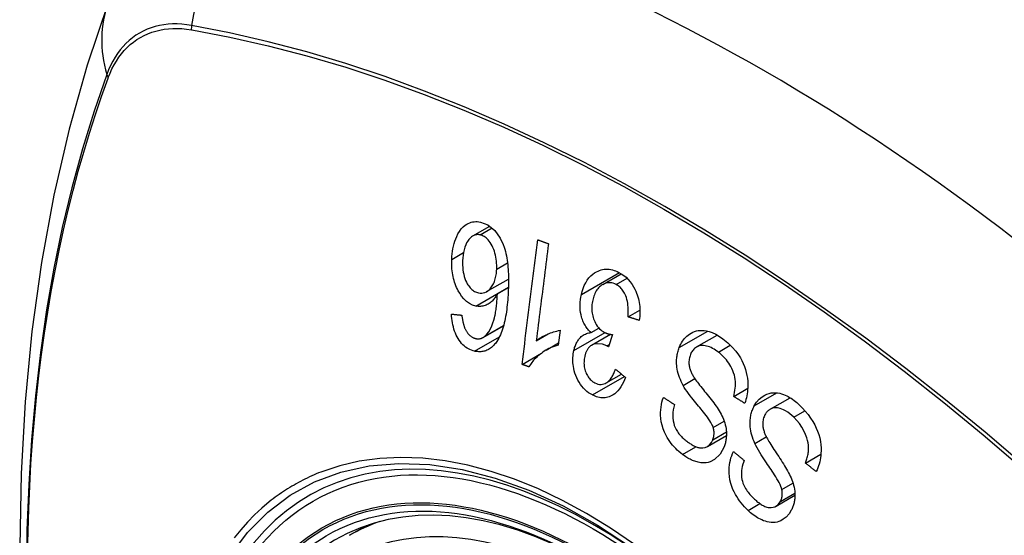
# Model space of a CAD drawing. Header units: inches. Extents: x 25 to 627, y 68 to 290.
# Tile 204 of 250: x 576.093 to 576.695, y 245.972 to 246.287. Entities that reach past the tile are written whole.
import ezdxf

# ---------------------------------------------------------------- set-up
doc = ezdxf.new("R2010")
doc.units = ezdxf.units.IN
doc.header["$MEASUREMENT"] = 0
doc.layers.add('Visible Edges(ANSI)', color=7, linetype='Continuous', lineweight=25)
doc.layers.add('Visible Tangent Edges(ANSI)', color=7, linetype='Continuous', lineweight=25)

msp = doc.modelspace()

# ---------------------------------------------------------------- linework, layer by layer
at = {"layer": 'Visible Edges(ANSI)'}
for p, q in [((576.37009, 246.15465), (576.38045, 246.16064)), ((576.37849, 246.12065), (576.39184, 246.12836)), ((576.4494, 246.125), (576.46076, 246.13156)), ((576.38508, 246.11939), (576.39178, 246.12326)), ((576.46489, 246.10522), (576.47212, 246.10939)), ((576.37631, 246.09261), (576.38883, 246.09983)), ((576.42336, 246.09701), (576.4222, 246.08798)), ((576.44228, 246.09562), (576.44707, 246.09838)), ((576.40878, 246.09058), (576.41615, 246.09484)), ((576.44252, 246.08785), (576.45416, 246.09457)), ((576.45538, 246.09437), (576.45296, 246.08684)), ((576.50673, 246.08686), (576.51933, 246.09413)), ((576.41489, 246.08494), (576.42237, 246.08926)), ((576.40016, 246.0762), (576.41195, 246.083)), ((576.45152, 246.06485), (576.46086, 246.07025)), ((576.52937, 246.05659), (576.53797, 246.06156)), ((576.55161, 246.04877), (576.56385, 246.05583)), ((576.51336, 246.0261), (576.52491, 246.03277)), ((576.57321, 246.0159), (576.58264, 246.02134)), ((576.55522, 245.98958), (576.56676, 245.99624)), ((576.29481, 245.97173), (576.30509, 245.97766))]:
    msp.add_line(p, q, dxfattribs=at)
at = {"layer": 'Visible Edges(ANSI)', "flags": 128}
for points in [[(576.14743, 246.29711), (576.13459, 246.25906), (576.12353, 246.21987), (576.11423, 246.17964), (576.10667, 246.13842), (576.10083, 246.09628), (576.09668, 246.05328), (576.09421, 246.00949), (576.09339, 245.96496), (576.0942, 245.91976), (576.09663, 245.87395), (576.10065, 245.8276), (576.10624, 245.78077), (576.11339, 245.73352), (576.12207, 245.68592), (576.13226, 245.63804), (576.14394, 245.58995)], [(576.35721, 246.14035), (576.35729, 246.14203), (576.35744, 246.14368), (576.35764, 246.1453), (576.35791, 246.1469), (576.35825, 246.14847), (576.35864, 246.14999), (576.3591, 246.15147), (576.35962, 246.1529), (576.36023, 246.15435), (576.36099, 246.15589), (576.36193, 246.15745), (576.36305, 246.15897), (576.36425, 246.16025), (576.36539, 246.16121), (576.36642, 246.16189), (576.36731, 246.16237), (576.36818, 246.16275), (576.36906, 246.16304), (576.36997, 246.16325), (576.37089, 246.16339), (576.37183, 246.16344), (576.37277, 246.16341), (576.37372, 246.16332), (576.37467, 246.16315)], [(576.37467, 246.16315), (576.37927, 246.16139), (576.38345, 246.158), (576.38684, 246.15325), (576.38868, 246.14937), (576.38921, 246.14788), (576.38962, 246.14658), (576.38998, 246.14524), (576.39031, 246.14389), (576.39059, 246.14253), (576.39084, 246.14116), (576.39105, 246.1398), (576.39123, 246.13843), (576.39138, 246.13705), (576.39151, 246.13566), (576.39162, 246.13425), (576.39171, 246.13284), (576.39177, 246.13143), (576.39181, 246.13002), (576.39184, 246.12861), (576.39184, 246.1272), (576.39184, 246.1258), (576.39181, 246.12441), (576.39178, 246.12304), (576.39173, 246.12168)], [(576.37454, 246.15532), (576.37399, 246.15542), (576.37344, 246.15547), (576.37289, 246.15547), (576.37236, 246.15543), (576.37182, 246.15534), (576.37129, 246.15519), (576.37078, 246.155), (576.37028, 246.15476), (576.36979, 246.15447), (576.36932, 246.15414), (576.36887, 246.15377), (576.36843, 246.15336), (576.36802, 246.15293), (576.36762, 246.15246), (576.36723, 246.15195), (576.36678, 246.15129), (576.36626, 246.15039), (576.36572, 246.14925), (576.36518, 246.14784), (576.36473, 246.14627), (576.36438, 246.14463), (576.36413, 246.14294), (576.36396, 246.14121), (576.36386, 246.13946)], [(576.38465, 246.13443), (576.38467, 246.13563), (576.38465, 246.13683), (576.38459, 246.13804), (576.38448, 246.13924), (576.38433, 246.14045), (576.38412, 246.14168), (576.38387, 246.14291), (576.38357, 246.14413), (576.38323, 246.14533), (576.38283, 246.14649), (576.38239, 246.1476), (576.3819, 246.14866), (576.38135, 246.14968), (576.38074, 246.15063), (576.38011, 246.15149), (576.37948, 246.15223), (576.37885, 246.15288), (576.37824, 246.15343), (576.37764, 246.1539), (576.37704, 246.1543), (576.37643, 246.15464), (576.37581, 246.15493), (576.37518, 246.15516), (576.37454, 246.15532)], [(576.40016, 246.0762), (576.40055, 246.07935), (576.40095, 246.08251), (576.40134, 246.08567), (576.40174, 246.08884), (576.40214, 246.09202), (576.40254, 246.0952), (576.40294, 246.09839), (576.40334, 246.10157), (576.40374, 246.10476), (576.40414, 246.10795), (576.40454, 246.11114), (576.40494, 246.11433), (576.40534, 246.11752), (576.40574, 246.12071), (576.40614, 246.1239), (576.40654, 246.12708), (576.40694, 246.13026), (576.40733, 246.13343), (576.40773, 246.1366), (576.40813, 246.13976), (576.40853, 246.14292), (576.40892, 246.14607), (576.40932, 246.14921), (576.40971, 246.15234)], [(576.40971, 246.15234), (576.40998, 246.15224), (576.41026, 246.15213), (576.41053, 246.15203), (576.4108, 246.15193), (576.41108, 246.15183), (576.41135, 246.15173), (576.41163, 246.15163), (576.4119, 246.15153), (576.41217, 246.15143), (576.41245, 246.15133), (576.41272, 246.15123), (576.413, 246.15113), (576.41327, 246.15103), (576.41354, 246.15093), (576.41382, 246.15083), (576.41409, 246.15073), (576.41437, 246.15063), (576.41464, 246.15053), (576.41491, 246.15043), (576.41519, 246.15033), (576.41546, 246.15023), (576.41574, 246.15013), (576.41601, 246.15003), (576.41629, 246.14993)], [(576.41629, 246.14993), (576.41597, 246.14748), (576.41566, 246.14502), (576.41535, 246.14256), (576.41504, 246.14009), (576.41473, 246.13762), (576.41442, 246.13515), (576.4141, 246.13268), (576.41379, 246.1302), (576.41348, 246.12772), (576.41316, 246.12525), (576.41285, 246.12277), (576.41254, 246.12029), (576.41222, 246.1178), (576.41191, 246.11532), (576.4116, 246.11284), (576.41128, 246.11036), (576.41097, 246.10788), (576.41066, 246.10541), (576.41034, 246.10293), (576.41003, 246.10046), (576.40972, 246.09798), (576.40941, 246.09551), (576.40909, 246.09305), (576.40878, 246.09058)], [(576.37183, 246.11184), (576.36993, 246.11242), (576.36808, 246.11334), (576.36631, 246.11459), (576.36466, 246.11617), (576.3632, 246.11794), (576.36205, 246.11964), (576.36121, 246.1211), (576.36065, 246.12219), (576.36017, 246.12321), (576.35973, 246.12426), (576.35932, 246.12533), (576.35895, 246.12643), (576.35861, 246.12754), (576.35831, 246.12868), (576.35805, 246.12983), (576.35782, 246.13099), (576.35763, 246.13216), (576.35748, 246.13333), (576.35735, 246.1345), (576.35727, 246.13567), (576.35721, 246.13685), (576.35718, 246.13802), (576.35718, 246.13919), (576.35721, 246.14035)], [(576.36386, 246.13946), (576.36383, 246.13811), (576.36385, 246.13674), (576.36392, 246.13537), (576.36405, 246.134), (576.36424, 246.13264), (576.36449, 246.1313), (576.36482, 246.12998), (576.36522, 246.12869), (576.36569, 246.12747), (576.36617, 246.12641), (576.36666, 246.1255), (576.36711, 246.12474), (576.36755, 246.1241), (576.368, 246.1235), (576.36847, 246.12294), (576.36897, 246.12242), (576.36948, 246.12194), (576.37002, 246.12151), (576.37057, 246.12113), (576.37113, 246.1208), (576.3717, 246.12051), (576.37228, 246.12027), (576.37287, 246.12008), (576.37346, 246.11993)], [(576.37346, 246.11993), (576.37448, 246.11977), (576.3755, 246.11975), (576.37649, 246.11988), (576.37745, 246.12016), (576.37839, 246.12059), (576.37925, 246.12115), (576.37999, 246.12177), (576.38062, 246.1224), (576.38114, 246.123), (576.38157, 246.12357), (576.38198, 246.12418), (576.38236, 246.12482), (576.38271, 246.12549), (576.38303, 246.1262), (576.38332, 246.12694), (576.38358, 246.12771), (576.38381, 246.1285), (576.38401, 246.1293), (576.38418, 246.13013), (576.38432, 246.13097), (576.38444, 246.13182), (576.38453, 246.13268), (576.3846, 246.13355), (576.38465, 246.13443)], [(576.43634, 246.11884), (576.43683, 246.12078), (576.43743, 246.12265), (576.43815, 246.12443), (576.43899, 246.12609), (576.43994, 246.12762), (576.44101, 246.12901), (576.44217, 246.13025), (576.44334, 246.13128), (576.44448, 246.13211), (576.44556, 246.13276), (576.44654, 246.13325), (576.44746, 246.13364), (576.4484, 246.13394), (576.44935, 246.13417), (576.45032, 246.13433), (576.45131, 246.13441), (576.4523, 246.1344), (576.4533, 246.13433), (576.4543, 246.13418), (576.45529, 246.13395), (576.45629, 246.13366), (576.45728, 246.13331), (576.45827, 246.13289), (576.45924, 246.13242)], [(576.45924, 246.13242), (576.46075, 246.13156), (576.46222, 246.13056), (576.46364, 246.12941), (576.46498, 246.1281), (576.46624, 246.12663), (576.46735, 246.1251), (576.46826, 246.1236), (576.469, 246.12219), (576.46958, 246.12092), (576.47005, 246.11979), (576.47046, 246.11865), (576.47083, 246.11749), (576.47115, 246.11632), (576.47143, 246.11513), (576.47166, 246.11392), (576.47185, 246.11269), (576.47199, 246.11147), (576.47208, 246.11025), (576.47213, 246.10904), (576.47213, 246.10783), (576.4721, 246.10662), (576.47202, 246.10543), (576.4719, 246.10423), (576.47175, 246.10305)], [(576.45757, 246.12501), (576.4567, 246.12541), (576.45582, 246.12573), (576.45493, 246.12596), (576.45404, 246.12609), (576.45317, 246.12611), (576.4523, 246.12604), (576.45144, 246.12586), (576.45062, 246.12559), (576.44986, 246.12525), (576.44916, 246.12486), (576.44853, 246.12444), (576.44795, 246.12399), (576.44738, 246.12349), (576.44685, 246.12294), (576.44635, 246.12236), (576.44587, 246.12172), (576.44543, 246.12104), (576.44501, 246.12032), (576.44464, 246.11956), (576.4443, 246.11878), (576.44399, 246.11797), (576.44372, 246.11713), (576.44348, 246.11627), (576.44327, 246.11538)], [(576.39173, 246.12168), (576.39166, 246.12017), (576.39158, 246.11865), (576.39148, 246.11714), (576.39137, 246.11564), (576.39124, 246.11415), (576.39109, 246.11267), (576.39093, 246.1112), (576.39075, 246.10975), (576.39055, 246.10832), (576.39034, 246.1069), (576.3901, 246.10551), (576.38984, 246.10415), (576.38956, 246.10281), (576.38926, 246.1015), (576.38893, 246.10022), (576.38858, 246.09897), (576.38821, 246.09776), (576.38781, 246.09659), (576.38738, 246.09543), (576.38691, 246.09431), (576.38641, 246.09322), (576.38588, 246.09218), (576.38531, 246.09117), (576.3847, 246.09021)], [(576.46489, 246.10522), (576.46496, 246.10639), (576.465, 246.10757), (576.46501, 246.10877), (576.46499, 246.10997), (576.46493, 246.11116), (576.46483, 246.11234), (576.46468, 246.11353), (576.46448, 246.1147), (576.46422, 246.11587), (576.4639, 246.117), (576.46353, 246.11803), (576.46315, 246.11894), (576.46275, 246.11972), (576.46237, 246.1204), (576.46198, 246.12102), (576.46157, 246.1216), (576.46113, 246.12214), (576.46068, 246.12266), (576.4602, 246.12314), (576.45971, 246.12358), (576.45919, 246.12399), (576.45866, 246.12437), (576.45812, 246.1247), (576.45757, 246.12501)], [(576.38508, 246.11939), (576.38475, 246.11879), (576.3844, 246.11821), (576.38404, 246.11764), (576.38367, 246.1171), (576.38329, 246.11657), (576.38289, 246.11607), (576.38248, 246.11558), (576.38205, 246.11512), (576.3816, 246.11467), (576.38112, 246.11425), (576.38061, 246.11384), (576.38007, 246.11345), (576.37949, 246.11309), (576.37888, 246.11276), (576.37823, 246.11246), (576.37755, 246.11219), (576.37686, 246.11197), (576.37616, 246.1118), (576.37545, 246.11168), (576.37474, 246.11161), (576.37401, 246.11159), (576.37328, 246.11162), (576.37256, 246.11171), (576.37183, 246.11184)], [(576.37731, 246.09331), (576.37863, 246.09458), (576.37979, 246.0961), (576.38082, 246.09782), (576.3817, 246.09969), (576.3824, 246.10153), (576.38293, 246.10318), (576.38329, 246.10456), (576.38352, 246.10556), (576.38368, 246.10636), (576.38384, 246.10719), (576.38398, 246.10803), (576.38412, 246.10888), (576.38424, 246.10974), (576.38436, 246.11061), (576.38446, 246.11149), (576.38456, 246.11238), (576.38465, 246.11326), (576.38473, 246.11415), (576.38481, 246.11504), (576.38487, 246.11592), (576.38493, 246.1168), (576.38499, 246.11767), (576.38503, 246.11853), (576.38508, 246.11939)], [(576.44228, 246.09562), (576.44177, 246.09609), (576.44127, 246.09659), (576.44079, 246.09711), (576.44032, 246.09766), (576.43987, 246.09822), (576.43944, 246.09881), (576.43902, 246.09943), (576.43862, 246.10007), (576.43825, 246.10074), (576.43789, 246.10142), (576.43756, 246.10212), (576.43726, 246.10284), (576.43698, 246.10358), (576.43671, 246.10437), (576.43642, 246.10534), (576.43614, 246.10649), (576.43589, 246.10782), (576.4357, 246.10931), (576.43559, 246.11094), (576.43557, 246.11256), (576.43565, 246.11416), (576.43581, 246.11575), (576.43604, 246.11731), (576.43634, 246.11884)], [(576.44327, 246.11538), (576.4431, 246.11455), (576.44296, 246.1137), (576.44285, 246.11284), (576.44278, 246.11197), (576.44274, 246.1111), (576.44273, 246.11021), (576.44277, 246.10932), (576.44284, 246.10843), (576.44296, 246.10754), (576.44311, 246.10666), (576.4433, 246.1058), (576.44353, 246.10494), (576.4438, 246.10409), (576.44412, 246.10323), (576.4445, 246.10233), (576.44495, 246.10141), (576.44549, 246.10048), (576.44609, 246.09959), (576.44674, 246.09876), (576.44744, 246.09801), (576.44817, 246.09733), (576.44895, 246.09672), (576.44974, 246.09619), (576.45056, 246.09573)], [(576.37114, 246.08429), (576.3702, 246.08453), (576.36927, 246.08484), (576.36835, 246.08521), (576.36744, 246.08566), (576.36654, 246.08618), (576.36567, 246.08679), (576.36482, 246.08747), (576.364, 246.08822), (576.36323, 246.08905), (576.36249, 246.08994), (576.36179, 246.0909), (576.36112, 246.09193), (576.36051, 246.09302), (576.35994, 246.09414), (576.35943, 246.09531), (576.35896, 246.09653), (576.35855, 246.09778), (576.35819, 246.09905), (576.35788, 246.10034), (576.35762, 246.10165), (576.35741, 246.10297), (576.35724, 246.10429), (576.35711, 246.10562), (576.35702, 246.10695)], [(576.35702, 246.10695), (576.35728, 246.10692), (576.35755, 246.10689), (576.35781, 246.10686), (576.35808, 246.10683), (576.35834, 246.1068), (576.35861, 246.10677), (576.35887, 246.10674), (576.35914, 246.10671), (576.3594, 246.10669), (576.35967, 246.10666), (576.35993, 246.10663), (576.3602, 246.1066), (576.36046, 246.10657), (576.36073, 246.10654), (576.36099, 246.10651), (576.36126, 246.10648), (576.36152, 246.10645), (576.36179, 246.10643), (576.36205, 246.1064), (576.36232, 246.10637), (576.36258, 246.10634), (576.36285, 246.10631), (576.36312, 246.10628), (576.36338, 246.10625)], [(576.36338, 246.10625), (576.36343, 246.10588), (576.36347, 246.10551), (576.36352, 246.10513), (576.36358, 246.10475), (576.36363, 246.10437), (576.36369, 246.10399), (576.36376, 246.10361), (576.36382, 246.10323), (576.36389, 246.10285), (576.36397, 246.10247), (576.36405, 246.10209), (576.36413, 246.10172), (576.36421, 246.10135), (576.3643, 246.10098), (576.3644, 246.10062), (576.3645, 246.10026), (576.3646, 246.0999), (576.36471, 246.09955), (576.36483, 246.0992), (576.36495, 246.09885), (576.36508, 246.0985), (576.36522, 246.09816), (576.36537, 246.09783), (576.36552, 246.09751)], [(576.47175, 246.10305), (576.47147, 246.10314), (576.47118, 246.10323), (576.47089, 246.10332), (576.47061, 246.10341), (576.47032, 246.1035), (576.47004, 246.10359), (576.46975, 246.10368), (576.46946, 246.10377), (576.46918, 246.10386), (576.46889, 246.10395), (576.46861, 246.10404), (576.46832, 246.10413), (576.46804, 246.10422), (576.46775, 246.10432), (576.46746, 246.10441), (576.46718, 246.1045), (576.46689, 246.10459), (576.46661, 246.10468), (576.46632, 246.10477), (576.46604, 246.10486), (576.46575, 246.10495), (576.46547, 246.10504), (576.46518, 246.10513), (576.46489, 246.10522)], [(576.36552, 246.09751), (576.36572, 246.09715), (576.36592, 246.09679), (576.36613, 246.09645), (576.36635, 246.09611), (576.36657, 246.09578), (576.36681, 246.09546), (576.36704, 246.09516), (576.36729, 246.09486), (576.36754, 246.09458), (576.36779, 246.09431), (576.36805, 246.09406), (576.36831, 246.09381), (576.36858, 246.09358), (576.36886, 246.09337), (576.36914, 246.09317), (576.36942, 246.09298), (576.36971, 246.0928), (576.37001, 246.09264), (576.37031, 246.0925), (576.37061, 246.09236), (576.37091, 246.09225), (576.37121, 246.09214), (576.37152, 246.09206), (576.37182, 246.09198)], [(576.40878, 246.09058), (576.40919, 246.09091), (576.4096, 246.09123), (576.41002, 246.09154), (576.41045, 246.09184), (576.41088, 246.09213), (576.41132, 246.09241), (576.41176, 246.09268), (576.41221, 246.09294), (576.41266, 246.09319), (576.41311, 246.09343), (576.41357, 246.09366), (576.41402, 246.09389), (576.41447, 246.0941), (576.41493, 246.09431), (576.41545, 246.09454), (576.41607, 246.09481), (576.41678, 246.0951), (576.41758, 246.09541), (576.41844, 246.09572), (576.41936, 246.09603), (576.42032, 246.09632), (576.42132, 246.09659), (576.42233, 246.09682), (576.42336, 246.09701)], [(576.49615, 246.08644), (576.49658, 246.08748), (576.49706, 246.08848), (576.49758, 246.08944), (576.49815, 246.09035), (576.49875, 246.09121), (576.4994, 246.09202), (576.50009, 246.09277), (576.50081, 246.09347), (576.50158, 246.09412), (576.50242, 246.09475), (576.50335, 246.09533), (576.50435, 246.09586), (576.50544, 246.0963), (576.5066, 246.09664), (576.50777, 246.09686), (576.50896, 246.09698), (576.51017, 246.09699), (576.51138, 246.09689), (576.51271, 246.09669), (576.51437, 246.09629), (576.51632, 246.09561), (576.5185, 246.09459), (576.52065, 246.09332), (576.52274, 246.09183)], [(576.3847, 246.09021), (576.38427, 246.0896), (576.38383, 246.08902), (576.38337, 246.08846), (576.3829, 246.08793), (576.38241, 246.08743), (576.38191, 246.08695), (576.38139, 246.0865), (576.38085, 246.08609), (576.38031, 246.08572), (576.37975, 246.08538), (576.37919, 246.08507), (576.37861, 246.0848), (576.37801, 246.08457), (576.37741, 246.08437), (576.3768, 246.08421), (576.37618, 246.08409), (576.37556, 246.084), (576.37494, 246.08394), (576.37431, 246.08392), (576.37368, 246.08393), (576.37305, 246.08398), (576.37241, 246.08405), (576.37177, 246.08415), (576.37114, 246.08429)], [(576.37182, 246.09198), (576.37206, 246.09193), (576.37231, 246.09189), (576.37255, 246.09185), (576.37279, 246.09183), (576.37304, 246.09181), (576.37328, 246.09181), (576.37352, 246.09181), (576.37376, 246.09182), (576.374, 246.09184), (576.37424, 246.09187), (576.37448, 246.09191), (576.37471, 246.09196), (576.37494, 246.09202), (576.37517, 246.0921), (576.3754, 246.09218), (576.37562, 246.09227), (576.37585, 246.09236), (576.37606, 246.09247), (576.37628, 246.09259), (576.37649, 246.09272), (576.3767, 246.09285), (576.37691, 246.093), (576.37711, 246.09315), (576.37731, 246.09331)], [(576.43174, 246.0846), (576.43189, 246.08527), (576.43207, 246.08592), (576.43226, 246.08656), (576.43248, 246.08719), (576.43271, 246.08781), (576.43296, 246.08841), (576.43323, 246.08899), (576.43352, 246.08955), (576.43383, 246.09009), (576.43416, 246.09062), (576.43451, 246.09113), (576.43491, 246.09164), (576.43534, 246.09216), (576.43581, 246.09266), (576.43633, 246.09314), (576.4369, 246.0936), (576.43751, 246.09403), (576.43815, 246.09441), (576.4388, 246.09473), (576.43947, 246.095), (576.44016, 246.09522), (576.44085, 246.0954), (576.44156, 246.09553), (576.44228, 246.09562)], [(576.45056, 246.09573), (576.45075, 246.09563), (576.45094, 246.09554), (576.45114, 246.09546), (576.45133, 246.09538), (576.45152, 246.0953), (576.45172, 246.09522), (576.45192, 246.09515), (576.45212, 246.09509), (576.45232, 246.09502), (576.45252, 246.09496), (576.45273, 246.0949), (576.45293, 246.09485), (576.45314, 246.09479), (576.45334, 246.09474), (576.45355, 246.09469), (576.45376, 246.09465), (576.45396, 246.09461), (576.45417, 246.09457), (576.45438, 246.09453), (576.45458, 246.09449), (576.45478, 246.09446), (576.45498, 246.09442), (576.45518, 246.09439), (576.45538, 246.09437)], [(576.52274, 246.09183), (576.52571, 246.08937), (576.52847, 246.0867), (576.53065, 246.08421), (576.53229, 246.08201), (576.53346, 246.08017), (576.53439, 246.07851), (576.53522, 246.07678), (576.53594, 246.075), (576.53657, 246.07316), (576.53709, 246.07127), (576.53747, 246.06943), (576.53774, 246.06768), (576.53791, 246.06603), (576.53799, 246.06451), (576.53801, 246.06313), (576.53798, 246.06186), (576.5379, 246.06062), (576.53778, 246.05939), (576.53761, 246.05818), (576.5374, 246.057), (576.53715, 246.05582), (576.53686, 246.05467), (576.53652, 246.05354), (576.53615, 246.05242)], [(576.4222, 246.08798), (576.42095, 246.08761), (576.41975, 246.0872), (576.41861, 246.08676), (576.41753, 246.0863), (576.4165, 246.08581), (576.41553, 246.08531), (576.4146, 246.08478), (576.41373, 246.08424), (576.4129, 246.0837), (576.41213, 246.08314), (576.41139, 246.08259), (576.4107, 246.08203), (576.41005, 246.08148), (576.40944, 246.08094), (576.40887, 246.0804), (576.40831, 246.07986), (576.40776, 246.07928), (576.40722, 246.07869), (576.4067, 246.07807), (576.40619, 246.07743), (576.40569, 246.07676), (576.40522, 246.07607), (576.40478, 246.07536), (576.40435, 246.07462)], [(576.44308, 246.05749), (576.44193, 246.05814), (576.44081, 246.05888), (576.43972, 246.05972), (576.43867, 246.06066), (576.43767, 246.06168), (576.43671, 246.0628), (576.43582, 246.06399), (576.43499, 246.06525), (576.43423, 246.06657), (576.43354, 246.06795), (576.43293, 246.06939), (576.43242, 246.07085), (576.43202, 246.07227), (576.43171, 246.07364), (576.43149, 246.07493), (576.43133, 246.07613), (576.43123, 246.07724), (576.43118, 246.07833), (576.43116, 246.0794), (576.43119, 246.08046), (576.43127, 246.08151), (576.43138, 246.08255), (576.43154, 246.08358), (576.43174, 246.0846)], [(576.45193, 246.0875), (576.44922, 246.08854), (576.44651, 246.08885), (576.44399, 246.08845), (576.44247, 246.08781), (576.44199, 246.0875), (576.44171, 246.08728), (576.44143, 246.08705), (576.44117, 246.08679), (576.44092, 246.08652), (576.44067, 246.08624), (576.44044, 246.08593), (576.44022, 246.08561), (576.44001, 246.08528), (576.43981, 246.08493), (576.43962, 246.08456), (576.43944, 246.08419), (576.43927, 246.08381), (576.43912, 246.08342), (576.43897, 246.08302), (576.43883, 246.08261), (576.43871, 246.08219), (576.43859, 246.08177), (576.43848, 246.08134), (576.43838, 246.08091)], [(576.45296, 246.08684), (576.45292, 246.08687), (576.45288, 246.0869), (576.45284, 246.08693), (576.45279, 246.08696), (576.45275, 246.08699), (576.45271, 246.08702), (576.45266, 246.08705), (576.45262, 246.08708), (576.45257, 246.08711), (576.45253, 246.08714), (576.45249, 246.08717), (576.45244, 246.08719), (576.4524, 246.08722), (576.45236, 246.08725), (576.45231, 246.08728), (576.45227, 246.0873), (576.45223, 246.08733), (576.45219, 246.08735), (576.45214, 246.08738), (576.4521, 246.08741), (576.45206, 246.08743), (576.45201, 246.08745), (576.45197, 246.08748), (576.45193, 246.0875)], [(576.49853, 246.06334), (576.49791, 246.0645), (576.49734, 246.06567), (576.4968, 246.06688), (576.4963, 246.06811), (576.49586, 246.06937), (576.49547, 246.07065), (576.49514, 246.07196), (576.49488, 246.07323), (576.4947, 246.07443), (576.49458, 246.07554), (576.49452, 246.07657), (576.4945, 246.07752), (576.49452, 246.07839), (576.49455, 246.07918), (576.49462, 246.07995), (576.4947, 246.08072), (576.49481, 246.08147), (576.49494, 246.08221), (576.49509, 246.08294), (576.49526, 246.08366), (576.49546, 246.08437), (576.49567, 246.08507), (576.4959, 246.08576), (576.49615, 246.08644)], [(576.52001, 246.08368), (576.51916, 246.08432), (576.51829, 246.08491), (576.5174, 246.08547), (576.51651, 246.08597), (576.5156, 246.08642), (576.51468, 246.08682), (576.51375, 246.08715), (576.51282, 246.08741), (576.51189, 246.08761), (576.51096, 246.08772), (576.51004, 246.08775), (576.50913, 246.08768), (576.50824, 246.08749), (576.50739, 246.08719), (576.50663, 246.08681), (576.50598, 246.08637), (576.50542, 246.08591), (576.50495, 246.08545), (576.50454, 246.08498), (576.50416, 246.08448), (576.5038, 246.08395), (576.50348, 246.08338), (576.50319, 246.08278), (576.50293, 246.08214)], [(576.43838, 246.08091), (576.43823, 246.08015), (576.43811, 246.07938), (576.43803, 246.0786), (576.43798, 246.0778), (576.43796, 246.077), (576.43799, 246.0762), (576.43805, 246.0754), (576.43816, 246.0746), (576.43831, 246.07381), (576.4385, 246.07302), (576.43873, 246.07223), (576.439, 246.07146), (576.43931, 246.07071), (576.43965, 246.06999), (576.44002, 246.0693), (576.44043, 246.06865), (576.44086, 246.06804), (576.44133, 246.06747), (576.44183, 246.06694), (576.44234, 246.06645), (576.44288, 246.06601), (576.44343, 246.06561), (576.444, 246.06525), (576.44458, 246.06493)], [(576.50293, 246.08214), (576.5027, 246.0815), (576.5025, 246.08085), (576.50234, 246.08017), (576.50221, 246.07947), (576.50212, 246.07876), (576.50206, 246.07804), (576.50205, 246.07731), (576.50208, 246.07661), (576.50213, 246.07595), (576.50222, 246.07532), (576.50233, 246.07472), (576.50247, 246.07414), (576.50262, 246.0736), (576.50279, 246.07306), (576.50298, 246.07252), (576.50319, 246.07199), (576.50342, 246.07147), (576.50365, 246.07095), (576.50391, 246.07044), (576.50417, 246.06994), (576.50444, 246.06945), (576.50472, 246.06897), (576.505, 246.0685), (576.50529, 246.06804)], [(576.52937, 246.05659), (576.52968, 246.05782), (576.52995, 246.05908), (576.53017, 246.06036), (576.53034, 246.06167), (576.53044, 246.06298), (576.53048, 246.06431), (576.53044, 246.06564), (576.53031, 246.06697), (576.53009, 246.06829), (576.52977, 246.06965), (576.52934, 246.07102), (576.52882, 246.07235), (576.52825, 246.07361), (576.52763, 246.07481), (576.52698, 246.07593), (576.52632, 246.07697), (576.52563, 246.07795), (576.52491, 246.0789), (576.52416, 246.0798), (576.52337, 246.08066), (576.52257, 246.08147), (576.52174, 246.08225), (576.52088, 246.08299), (576.52001, 246.08368)], [(576.40435, 246.07462), (576.40418, 246.07468), (576.404, 246.07475), (576.40383, 246.07481), (576.40365, 246.07488), (576.40348, 246.07494), (576.4033, 246.07501), (576.40313, 246.07508), (576.40295, 246.07514), (576.40278, 246.07521), (576.4026, 246.07527), (576.40243, 246.07534), (576.40225, 246.07541), (576.40208, 246.07547), (576.40191, 246.07554), (576.40173, 246.0756), (576.40156, 246.07567), (576.40138, 246.07573), (576.40121, 246.0758), (576.40103, 246.07587), (576.40086, 246.07593), (576.40068, 246.076), (576.40051, 246.07606), (576.40033, 246.07613), (576.40016, 246.0762)], [(576.44458, 246.06493), (576.44552, 246.0645), (576.44647, 246.06418), (576.44743, 246.06399), (576.44838, 246.06394), (576.44932, 246.06404), (576.45018, 246.06425), (576.45092, 246.06454), (576.45152, 246.06485), (576.45201, 246.06516), (576.45248, 246.06551), (576.45292, 246.0659), (576.45335, 246.06632), (576.45376, 246.06677), (576.45414, 246.06725), (576.45452, 246.06776), (576.45487, 246.0683), (576.45521, 246.06886), (576.45553, 246.06944), (576.45583, 246.07004), (576.45612, 246.07065), (576.4564, 246.07128), (576.45666, 246.07191), (576.45691, 246.07256), (576.45714, 246.07321)], [(576.45714, 246.07321), (576.4574, 246.073), (576.45766, 246.07279), (576.45792, 246.07259), (576.45818, 246.07238), (576.45844, 246.07217), (576.4587, 246.07196), (576.45896, 246.07176), (576.45922, 246.07155), (576.45948, 246.07134), (576.45974, 246.07114), (576.46, 246.07093), (576.46026, 246.07072), (576.46052, 246.07052), (576.46078, 246.07031), (576.46104, 246.0701), (576.4613, 246.06989), (576.46156, 246.06969), (576.46182, 246.06948), (576.46209, 246.06927), (576.46235, 246.06907), (576.46261, 246.06886), (576.46287, 246.06865), (576.46313, 246.06845), (576.46339, 246.06824)], [(576.46339, 246.06824), (576.46277, 246.06672), (576.4621, 246.06526), (576.46136, 246.06385), (576.46055, 246.06252), (576.45967, 246.06127), (576.45872, 246.06012), (576.45774, 246.05912), (576.45678, 246.05829), (576.45585, 246.05763), (576.45497, 246.05711), (576.45415, 246.0567), (576.45334, 246.05637), (576.45252, 246.05611), (576.45169, 246.05592), (576.45084, 246.05579), (576.44997, 246.05573), (576.44911, 246.05573), (576.44824, 246.05581), (576.44737, 246.05594), (576.4465, 246.05614), (576.44564, 246.0564), (576.44478, 246.05671), (576.44393, 246.05708), (576.44308, 246.05749)], [(576.50529, 246.06804), (576.50569, 246.06744), (576.50615, 246.06676), (576.50668, 246.06603), (576.50727, 246.06525), (576.50791, 246.06441), (576.50859, 246.06353), (576.50931, 246.06262), (576.51007, 246.06167), (576.51084, 246.0607), (576.51164, 246.05971), (576.51245, 246.05871), (576.51326, 246.05769), (576.51407, 246.05667), (576.51488, 246.05566), (576.51566, 246.05465), (576.51643, 246.05366), (576.51717, 246.05269), (576.51788, 246.05173), (576.51859, 246.05075), (576.51928, 246.04976), (576.51995, 246.04876), (576.52058, 246.04777), (576.52115, 246.0468), (576.52166, 246.04587)], [(576.51688, 246.03765), (576.51655, 246.03855), (576.51609, 246.03954), (576.51551, 246.04059), (576.51483, 246.04169), (576.51408, 246.04282), (576.5133, 246.04394), (576.5125, 246.04502), (576.51171, 246.04605), (576.51095, 246.04703), (576.51019, 246.04798), (576.50944, 246.0489), (576.50868, 246.04981), (576.50792, 246.05073), (576.50714, 246.05167), (576.50634, 246.05264), (576.50551, 246.05365), (576.50466, 246.05471), (576.50376, 246.05585), (576.50283, 246.05706), (576.50187, 246.05833), (576.50093, 246.05963), (576.50004, 246.06092), (576.49923, 246.06216), (576.49853, 246.06334)], [(576.49807, 246.02115), (576.49701, 246.02199), (576.49596, 246.02286), (576.49495, 246.02378), (576.49395, 246.02474), (576.49299, 246.02575), (576.49206, 246.02681), (576.49116, 246.02792), (576.4903, 246.02907), (576.48948, 246.03028), (576.48869, 246.03157), (576.48786, 246.03309), (576.48704, 246.03483), (576.48628, 246.03681), (576.48563, 246.03899), (576.48517, 246.04114), (576.4849, 246.04318), (576.48477, 246.04507), (576.48476, 246.0468), (576.48483, 246.04843), (576.48499, 246.05002), (576.48523, 246.05158), (576.48555, 246.0531), (576.48595, 246.05459), (576.48642, 246.05604)], [(576.48642, 246.05604), (576.4867, 246.05586), (576.48698, 246.05568), (576.48726, 246.0555), (576.48754, 246.05532), (576.48782, 246.05514), (576.4881, 246.05495), (576.48838, 246.05477), (576.48865, 246.05459), (576.48893, 246.05441), (576.48921, 246.05423), (576.48949, 246.05404), (576.48977, 246.05386), (576.49005, 246.05368), (576.49033, 246.0535), (576.49061, 246.05332), (576.49089, 246.05314), (576.49117, 246.05295), (576.49145, 246.05277), (576.49173, 246.05259), (576.49201, 246.05241), (576.49229, 246.05223), (576.49257, 246.05205), (576.49285, 246.05187), (576.49313, 246.05169)], [(576.53615, 246.05242), (576.53587, 246.05259), (576.53559, 246.05277), (576.53531, 246.05294), (576.53502, 246.05311), (576.53474, 246.05329), (576.53446, 246.05346), (576.53417, 246.05364), (576.53389, 246.05381), (576.53361, 246.05398), (576.53333, 246.05416), (576.53304, 246.05433), (576.53276, 246.0545), (576.53248, 246.05468), (576.5322, 246.05485), (576.53191, 246.05503), (576.53163, 246.0552), (576.53135, 246.05537), (576.53107, 246.05555), (576.53078, 246.05572), (576.5305, 246.0559), (576.53022, 246.05607), (576.52994, 246.05625), (576.52966, 246.05642), (576.52937, 246.05659)], [(576.54195, 246.05079), (576.54335, 246.05303), (576.54501, 246.05495), (576.54677, 246.05642), (576.54838, 246.05741), (576.54969, 246.05802), (576.55094, 246.05844), (576.55223, 246.05872), (576.55354, 246.05886), (576.55488, 246.05887), (576.55619, 246.05874), (576.55745, 246.05851), (576.55864, 246.0582), (576.55976, 246.05783), (576.56078, 246.05742), (576.56173, 246.05699), (576.56265, 246.05653), (576.56355, 246.05601), (576.56445, 246.05545), (576.56534, 246.05485), (576.56621, 246.05421), (576.56707, 246.05353), (576.56792, 246.05282), (576.56874, 246.05208), (576.56956, 246.05131)], [(576.49313, 246.05169), (576.49273, 246.05012), (576.49241, 246.0485), (576.49221, 246.04685), (576.49212, 246.04517), (576.49218, 246.04347), (576.49239, 246.04177), (576.49273, 246.0402), (576.49312, 246.03892), (576.49351, 246.03793), (576.49385, 246.03718), (576.49422, 246.03646), (576.49462, 246.03577), (576.49504, 246.0351), (576.49549, 246.03445), (576.49596, 246.03383), (576.49644, 246.03323), (576.49694, 246.03265), (576.49746, 246.0321), (576.49799, 246.03156), (576.49854, 246.03105), (576.49909, 246.03055), (576.49965, 246.03007), (576.50021, 246.02961), (576.50078, 246.02917)], [(576.5423, 246.02788), (576.54178, 246.0291), (576.54129, 246.03035), (576.54085, 246.03162), (576.54046, 246.0329), (576.54012, 246.0342), (576.53983, 246.03551), (576.53961, 246.03684), (576.53946, 246.03811), (576.53938, 246.0393), (576.53936, 246.0404), (576.53939, 246.04142), (576.53945, 246.04234), (576.53954, 246.04319), (576.53965, 246.04396), (576.53978, 246.0447), (576.53994, 246.04543), (576.54012, 246.04615), (576.54032, 246.04685), (576.54054, 246.04754), (576.54078, 246.04822), (576.54104, 246.04888), (576.54133, 246.04953), (576.54163, 246.05017), (576.54195, 246.05079)], [(576.56606, 246.04386), (576.56487, 246.04497), (576.56364, 246.04599), (576.56238, 246.04693), (576.56108, 246.04775), (576.55985, 246.04841), (576.55875, 246.04889), (576.5578, 246.04923), (576.55698, 246.04945), (576.55616, 246.0496), (576.55535, 246.04968), (576.55455, 246.04967), (576.55376, 246.04958), (576.55299, 246.04939), (576.55231, 246.04913), (576.5517, 246.04882), (576.55119, 246.04851), (576.55076, 246.0482), (576.55038, 246.04788), (576.55002, 246.04753), (576.54967, 246.04715), (576.54934, 246.04675), (576.54904, 246.04633), (576.54875, 246.04588), (576.54848, 246.0454)], [(576.56956, 246.05131), (576.57134, 246.04949), (576.57308, 246.04757), (576.57475, 246.04555), (576.57632, 246.04342), (576.57771, 246.04128), (576.57886, 246.03925), (576.57981, 246.0373), (576.58063, 246.03533), (576.58132, 246.03331), (576.58188, 246.03124), (576.5823, 246.02914), (576.58257, 246.02712), (576.58271, 246.02522), (576.58274, 246.02346), (576.58268, 246.02186), (576.58256, 246.02043), (576.58239, 246.0191), (576.58217, 246.0178), (576.58189, 246.01654), (576.58156, 246.01531), (576.58118, 246.0141), (576.58075, 246.01292), (576.58028, 246.01178), (576.57976, 246.01066)], [(576.52166, 246.04587), (576.52218, 246.04482), (576.52268, 246.04374), (576.52314, 246.04264), (576.52355, 246.04152), (576.52391, 246.04038), (576.52423, 246.03922), (576.52449, 246.03805), (576.52468, 246.03694), (576.52481, 246.0359), (576.52489, 246.03495), (576.52492, 246.03409), (576.52493, 246.03331), (576.52491, 246.03262), (576.52487, 246.03196), (576.52482, 246.03131), (576.52474, 246.03067), (576.52465, 246.03003), (576.52454, 246.02941), (576.52441, 246.02879), (576.52427, 246.02818), (576.52411, 246.02758), (576.52393, 246.02699), (576.52373, 246.0264), (576.52352, 246.02582)], [(576.54848, 246.0454), (576.54817, 246.04479), (576.5479, 246.04415), (576.54767, 246.04348), (576.54747, 246.04279), (576.54732, 246.04208), (576.5472, 246.04135), (576.54714, 246.04061), (576.54711, 246.03991), (576.54712, 246.03924), (576.54717, 246.03861), (576.54724, 246.03801), (576.54734, 246.03745), (576.54745, 246.03691), (576.54758, 246.03638), (576.54773, 246.03584), (576.54789, 246.03531), (576.54807, 246.03478), (576.54827, 246.03426), (576.54847, 246.03374), (576.54869, 246.03323), (576.54892, 246.03272), (576.54915, 246.03222), (576.54939, 246.03174), (576.54964, 246.03126)], [(576.57321, 246.0159), (576.57346, 246.01654), (576.57369, 246.0172), (576.57391, 246.01786), (576.57411, 246.01854), (576.5743, 246.01922), (576.57448, 246.01991), (576.57463, 246.02062), (576.57477, 246.02132), (576.57488, 246.02204), (576.57497, 246.02277), (576.57504, 246.02351), (576.57508, 246.02425), (576.5751, 246.025), (576.57508, 246.02583), (576.575, 246.02689), (576.57482, 246.02818), (576.5745, 246.02968), (576.574, 246.03139), (576.57327, 246.03334), (576.57228, 246.03549), (576.571, 246.03775), (576.56949, 246.03997), (576.56783, 246.042), (576.56606, 246.04386)], [(576.51663, 246.03017), (576.51673, 246.03045), (576.51683, 246.03074), (576.51692, 246.03103), (576.517, 246.03132), (576.51708, 246.03162), (576.51715, 246.03192), (576.51721, 246.03223), (576.51726, 246.03253), (576.5173, 246.03285), (576.51734, 246.03316), (576.51736, 246.03348), (576.51738, 246.0338), (576.51739, 246.03412), (576.51739, 246.03445), (576.51738, 246.03477), (576.51736, 246.03509), (576.51733, 246.03542), (576.51729, 246.03574), (576.51724, 246.03606), (576.51719, 246.03638), (576.51712, 246.0367), (576.51705, 246.03702), (576.51697, 246.03733), (576.51688, 246.03765)], [(576.50078, 246.02917), (576.50124, 246.02883), (576.5017, 246.02849), (576.50217, 246.02817), (576.50264, 246.02785), (576.50311, 246.02755), (576.50359, 246.02726), (576.50407, 246.02698), (576.50455, 246.02671), (576.50504, 246.02646), (576.50553, 246.02622), (576.50603, 246.026), (576.50653, 246.0258), (576.50703, 246.02563), (576.50754, 246.02547), (576.50804, 246.02534), (576.50855, 246.02524), (576.50906, 246.02517), (576.50959, 246.02513), (576.51052, 246.02517), (576.51188, 246.02546), (576.51337, 246.0261), (576.5147, 246.02711), (576.5158, 246.02849), (576.51663, 246.03017)], [(576.54964, 246.03126), (576.54998, 246.0306), (576.5504, 246.02987), (576.55087, 246.02906), (576.5514, 246.0282), (576.55198, 246.02728), (576.5526, 246.02631), (576.55325, 246.02529), (576.55394, 246.02424), (576.55464, 246.02317), (576.55537, 246.02206), (576.55611, 246.02095), (576.55685, 246.01982), (576.55759, 246.01869), (576.55832, 246.01756), (576.55904, 246.01644), (576.55974, 246.01534), (576.56041, 246.01426), (576.56105, 246.0132), (576.56169, 246.01212), (576.56231, 246.01104), (576.56291, 246.00995), (576.56346, 246.00888), (576.56396, 246.00784), (576.5644, 246.00684)], [(576.52352, 246.02582), (576.52107, 246.02131), (576.51775, 246.01809), (576.5151, 246.0167), (576.51373, 246.0163), (576.51247, 246.01609), (576.5113, 246.01601), (576.51022, 246.01604), (576.50927, 246.01613), (576.50847, 246.01626), (576.50775, 246.01641), (576.50703, 246.01658), (576.50631, 246.01678), (576.5056, 246.01701), (576.50489, 246.01727), (576.50419, 246.01755), (576.50349, 246.01786), (576.50279, 246.0182), (576.50209, 246.01855), (576.50141, 246.01893), (576.50073, 246.01934), (576.50005, 246.01976), (576.49938, 246.02021), (576.49872, 246.02067), (576.49807, 246.02115)], [(576.55881, 245.9997), (576.55856, 246.00062), (576.55818, 246.00164), (576.55769, 246.00274), (576.5571, 246.00391), (576.55644, 246.00512), (576.55574, 246.00635), (576.55501, 246.00755), (576.55429, 246.00871), (576.55358, 246.00981), (576.55288, 246.01087), (576.55219, 246.01191), (576.55149, 246.01294), (576.55079, 246.01397), (576.55007, 246.01502), (576.54934, 246.0161), (576.54859, 246.01723), (576.54781, 246.01841), (576.547, 246.01966), (576.54615, 246.021), (576.54529, 246.0224), (576.54444, 246.02382), (576.54364, 246.02524), (576.54292, 246.0266), (576.5423, 246.02788)], [(576.53813, 245.98697), (576.53704, 245.98803), (576.53598, 245.98914), (576.53495, 245.99029), (576.53395, 245.99149), (576.533, 245.99274), (576.53209, 245.99404), (576.53123, 245.99538), (576.53042, 245.99677), (576.52966, 245.99822), (576.52892, 245.99982), (576.52822, 246.00158), (576.52761, 246.0035), (576.5271, 246.00557), (576.52676, 246.00767), (576.52659, 246.00966), (576.52656, 246.0115), (576.52664, 246.01319), (576.5268, 246.01473), (576.52703, 246.0162), (576.52734, 246.01762), (576.52772, 246.019), (576.52816, 246.02035), (576.52868, 246.02165), (576.52926, 246.02291)], [(576.52926, 246.02291), (576.52953, 246.02268), (576.5298, 246.02246), (576.53007, 246.02223), (576.53034, 246.022), (576.53061, 246.02178), (576.53088, 246.02155), (576.53115, 246.02133), (576.53142, 246.0211), (576.53169, 246.02087), (576.53196, 246.02065), (576.53223, 246.02042), (576.5325, 246.0202), (576.53277, 246.01997), (576.53304, 246.01974), (576.53331, 246.01952), (576.53358, 246.01929), (576.53385, 246.01907), (576.53412, 246.01884), (576.53439, 246.01861), (576.53466, 246.01839), (576.53493, 246.01816), (576.53521, 246.01794), (576.53548, 246.01771), (576.53575, 246.01749)], [(576.53575, 246.01749), (576.5353, 246.01632), (576.5349, 246.01512), (576.53457, 246.01388), (576.53431, 246.0126), (576.53413, 246.01129), (576.53405, 246.00996), (576.53406, 246.00862), (576.53418, 246.00726), (576.53441, 246.00593), (576.53471, 246.00473), (576.53505, 246.00367), (576.53541, 246.00273), (576.53579, 246.0019), (576.53621, 246.00109), (576.53665, 246.00031), (576.53713, 245.99955), (576.53763, 245.99881), (576.53815, 245.99809), (576.53869, 245.99741), (576.53925, 245.99674), (576.53982, 245.9961), (576.5404, 245.99547), (576.541, 245.99486), (576.54161, 245.99427)], [(576.57976, 246.01066), (576.57949, 246.01088), (576.57922, 246.0111), (576.57894, 246.01131), (576.57867, 246.01153), (576.5784, 246.01175), (576.57812, 246.01197), (576.57785, 246.01219), (576.57758, 246.0124), (576.5773, 246.01262), (576.57703, 246.01284), (576.57676, 246.01306), (576.57648, 246.01328), (576.57621, 246.01349), (576.57594, 246.01371), (576.57566, 246.01393), (576.57539, 246.01415), (576.57512, 246.01437), (576.57485, 246.01459), (576.57457, 246.0148), (576.5743, 246.01502), (576.57403, 246.01524), (576.57376, 246.01546), (576.57348, 246.01568), (576.57321, 246.0159)], [(576.5644, 246.00684), (576.56485, 246.00573), (576.56526, 246.0046), (576.56563, 246.00346), (576.56595, 246.0023), (576.56623, 246.00114), (576.56645, 245.99996), (576.56661, 245.99878), (576.56671, 245.99768), (576.56676, 245.99666), (576.56675, 245.99573), (576.56672, 245.99489), (576.56665, 245.99413), (576.56658, 245.99346), (576.56648, 245.99282), (576.56637, 245.9922), (576.56624, 245.99159), (576.56609, 245.99099), (576.56593, 245.9904), (576.56574, 245.98982), (576.56554, 245.98925), (576.56532, 245.98869), (576.56509, 245.98815), (576.56484, 245.98761), (576.56457, 245.98709)], [(576.54161, 245.99427), (576.5421, 245.99381), (576.54259, 245.99337), (576.54309, 245.99293), (576.5436, 245.9925), (576.54411, 245.99209), (576.54463, 245.99169), (576.54515, 245.9913), (576.54568, 245.99093), (576.54622, 245.99058), (576.54677, 245.99025), (576.54732, 245.98994), (576.54788, 245.98966), (576.54845, 245.98941), (576.54902, 245.98919), (576.54961, 245.989), (576.55034, 245.98882), (576.55123, 245.98871), (576.55225, 245.98871), (576.55338, 245.98887), (576.55448, 245.98921), (576.5555, 245.98975), (576.55643, 245.99049), (576.55723, 245.99141), (576.55791, 245.99249)], [(576.55791, 245.99249), (576.55804, 245.99275), (576.55816, 245.99301), (576.55828, 245.99327), (576.55839, 245.99355), (576.55849, 245.99382), (576.55859, 245.9941), (576.55867, 245.99439), (576.55875, 245.99468), (576.55883, 245.99498), (576.55889, 245.99528), (576.55894, 245.99558), (576.55899, 245.99589), (576.55902, 245.9962), (576.55905, 245.99651), (576.55906, 245.99683), (576.55907, 245.99715), (576.55907, 245.99746), (576.55906, 245.99778), (576.55904, 245.9981), (576.55901, 245.99842), (576.55897, 245.99874), (576.55893, 245.99906), (576.55887, 245.99938), (576.55881, 245.9997)], [(576.56457, 245.98709), (576.56315, 245.98482), (576.56144, 245.98291), (576.55968, 245.98152), (576.55817, 245.98067), (576.55699, 245.98018), (576.55584, 245.97984), (576.55467, 245.97963), (576.55346, 245.97954), (576.55223, 245.97958), (576.55102, 245.97973), (576.54985, 245.97998), (576.54872, 245.9803), (576.54765, 245.98068), (576.54663, 245.98111), (576.54568, 245.98155), (576.5448, 245.98201), (576.54392, 245.98251), (576.54306, 245.98305), (576.5422, 245.98363), (576.54136, 245.98423), (576.54053, 245.98487), (576.53972, 245.98554), (576.53892, 245.98624), (576.53813, 245.98697)]]:
    msp.add_lwpolyline(points, dxfattribs=at)
at = {"layer": 'Visible Edges(ANSI)'}
for centre, major_axis, start_param, end_param in [((576.54875, 245.19438), (-0.64961, 1.12515), 5.161526, 5.834048), ((576.444, 245.69645), (0.15748, -0.27276), 2.363977, 7.060801)]:
    msp.add_ellipse(centre, major_axis=major_axis, ratio=0.57735, start_param=start_param, end_param=end_param, dxfattribs=at)
msp.add_ellipse((576.44052, 245.69444), major_axis=(0.15994, -0.27703), ratio=0.57735, dxfattribs=at)
at = {"layer": 'Visible Tangent Edges(ANSI)'}
for p, q in [((576.1982, 246.2807), (576.19853, 246.28065)), ((576.14734, 246.25109), (576.14746, 246.25141)), ((576.37454, 246.15532), (576.38185, 246.15955)), ((576.35721, 246.14035), (576.36436, 246.14448)), ((576.38465, 246.13443), (576.39125, 246.13824)), ((576.43634, 246.11884), (576.45956, 246.13225)), ((576.45757, 246.12501), (576.46423, 246.12885)), ((576.37183, 246.11184), (576.39179, 246.12337)), ((576.37731, 246.09331), (576.38887, 246.09998)), ((576.49615, 246.08644), (576.51358, 246.0965)), ((576.37114, 246.08429), (576.38633, 246.09306)), ((576.43174, 246.0846), (576.45081, 246.09561)), ((576.45193, 246.0875), (576.45346, 246.08838)), ((576.52001, 246.08368), (576.5273, 246.08789)), ((576.44308, 246.05749), (576.46268, 246.0688)), ((576.49853, 246.06334), (576.50567, 246.06747)), ((576.54195, 246.05079), (576.55581, 246.05879)), ((576.56606, 246.04386), (576.57288, 246.0478)), ((576.51688, 246.03765), (576.52355, 246.0415)), ((576.51663, 246.03017), (576.52489, 246.03494)), ((576.5423, 246.02788), (576.5493, 246.03192)), ((576.49807, 246.02115), (576.50628, 246.0259)), ((576.55881, 245.9997), (576.56558, 246.00361)), ((576.55791, 245.99249), (576.56672, 245.99758)), ((576.53813, 245.98697), (576.54537, 245.99115))]:
    msp.add_line(p, q, dxfattribs=at)
at = {"layer": 'Visible Tangent Edges(ANSI)', "flags": 128}
for points in [[(576.19835, 246.28327), (576.19539, 246.28373), (576.19247, 246.28404), (576.1896, 246.2842), (576.18679, 246.2842), (576.18402, 246.28405), (576.18132, 246.28374), (576.17867, 246.28327), (576.1761, 246.28266), (576.17359, 246.28189), (576.17116, 246.28097), (576.16881, 246.27991), (576.16653, 246.27869), (576.16434, 246.27733), (576.16223, 246.27582), (576.16022, 246.27417), (576.1583, 246.27238), (576.15648, 246.27045), (576.15475, 246.26839), (576.15312, 246.2662), (576.1516, 246.26388), (576.15017, 246.26143), (576.14886, 246.25886), (576.14766, 246.25617), (576.14656, 246.25337)], [(576.70691, 246.01419), (576.68291, 246.03471), (576.65875, 246.05455), (576.63444, 246.0737), (576.61003, 246.09212), (576.58552, 246.10981), (576.56097, 246.12673), (576.53639, 246.14287), (576.51183, 246.15822), (576.48727, 246.17277), (576.46272, 246.18653), (576.43819, 246.1995), (576.41369, 246.21166), (576.38924, 246.22301), (576.36489, 246.23352), (576.34065, 246.24319), (576.31654, 246.25202), (576.29255, 246.26), (576.26872, 246.26711), (576.24507, 246.27337), (576.2216, 246.27875), (576.19835, 246.28327)], [(576.14746, 246.25141), (576.14855, 246.25412), (576.14975, 246.25672), (576.15105, 246.25921), (576.15246, 246.26158), (576.15396, 246.26383), (576.15556, 246.26596), (576.15726, 246.26796), (576.15905, 246.26983), (576.16093, 246.27157), (576.1629, 246.27318), (576.16496, 246.27465), (576.1671, 246.27598), (576.16933, 246.27716), (576.17163, 246.27821), (576.174, 246.27912), (576.17645, 246.27988), (576.17897, 246.2805), (576.18155, 246.28097), (576.18419, 246.28129), (576.18689, 246.28147), (576.18964, 246.2815), (576.19245, 246.28138), (576.1953, 246.28111), (576.1982, 246.2807)], [(576.19853, 246.28065), (576.22172, 246.27623), (576.24511, 246.27095), (576.2687, 246.2648), (576.29247, 246.25778), (576.3164, 246.2499), (576.34046, 246.24116), (576.36464, 246.23158), (576.38894, 246.22114), (576.41333, 246.20986), (576.43778, 246.19776), (576.46225, 246.18484), (576.48674, 246.17112), (576.51123, 246.1566), (576.53573, 246.14128), (576.56023, 246.12515), (576.58471, 246.10823), (576.60914, 246.09055), (576.63347, 246.07212), (576.65768, 246.05297), (576.68175, 246.03311), (576.70564, 246.01259)], [(576.14656, 246.25337), (576.13881, 246.23096), (576.13169, 246.20788), (576.12523, 246.18417), (576.11942, 246.15985), (576.11429, 246.13494), (576.10983, 246.10948), (576.10606, 246.08349), (576.10297, 246.05701), (576.10057, 246.03007), (576.09887, 246.0027), (576.09784, 245.97495), (576.09751, 245.94682)], [(576.09823, 245.96019), (576.09848, 245.97416), (576.09891, 245.98803), (576.09951, 246.00181), (576.10029, 246.01548), (576.10124, 246.02906), (576.10236, 246.04253), (576.10365, 246.05588), (576.10511, 246.06912), (576.10675, 246.08223), (576.10856, 246.09523), (576.11054, 246.10809), (576.11269, 246.12082), (576.11501, 246.13341), (576.1175, 246.14587), (576.12016, 246.15817), (576.12299, 246.17034), (576.12598, 246.18235), (576.12914, 246.19421), (576.13246, 246.20591), (576.13594, 246.21745), (576.13958, 246.22883), (576.14336, 246.23998), (576.14734, 246.25109)], [(576.46873, 245.96619), (576.45413, 245.9761), (576.43944, 245.98508), (576.42474, 245.99308), (576.41009, 246.00006), (576.39557, 246.00597), (576.38121, 246.01081), (576.36704, 246.01457), (576.35312, 246.01726), (576.33947, 246.01885), (576.32616, 246.01934), (576.31323, 246.01873), (576.30076, 246.01702), (576.28879, 246.01424), (576.27734, 246.01039)], [(576.22165, 245.95897), (576.23251, 245.9734), (576.24484, 245.98585), (576.25851, 245.9962), (576.27343, 246.00437), (576.28953, 246.01036), (576.30671, 246.01413), (576.32489, 246.01566), (576.3439, 246.01493), (576.36356, 246.01193), (576.38374, 246.0067), (576.40432, 245.99927), (576.42518, 245.98966), (576.44618, 245.97794), (576.46707, 245.96426)], [(576.27734, 246.01039), (576.27592, 246.00982), (576.27451, 246.00924), (576.27311, 246.00863), (576.27171, 246.00802), (576.27033, 246.00738), (576.26895, 246.00673), (576.26759, 246.00607), (576.26623, 246.00538), (576.26488, 246.00468), (576.26354, 246.00397), (576.26221, 246.00323), (576.2609, 246.00248), (576.25959, 246.00171), (576.25829, 246.00093), (576.25699, 246.00013), (576.25571, 245.99931), (576.25444, 245.99848), (576.25318, 245.99763), (576.25193, 245.99676), (576.25069, 245.99588), (576.24945, 245.99498), (576.24823, 245.99407), (576.24702, 245.99313), (576.24582, 245.99218)], [(576.24582, 245.99218), (576.2412, 245.9883), (576.23675, 245.98417), (576.23247, 245.97978), (576.22836, 245.97515), (576.22443, 245.97029)]]:
    msp.add_lwpolyline(points, dxfattribs=at)
at = {"layer": 'Visible Tangent Edges(ANSI)'}
for centre, major_axis, ratio, start_param, end_param in [((576.28445, 246.27153), (-0.02022, -0.11637), 0.735518, 3.83087, 4.73923), ((576.25832, 246.25644), (-0.11089, 0.04067), 0.735518, 0, 0.496286), ((576.20552, 246.28229), (-0.00176, -0.00968), 0.735414, 4.744852, 5.008559), ((576.15588, 246.25363), (0.00925, -0.00336), 0.732421, 3.635219, 3.898926), ((576.44301, 245.69588), (-0.17318, 0.29996), 0.57735, 5.05527, 10.652693), ((576.44296, 245.69585), (-0.15059, 0.26083), 0.57735, 4.097754, 6.89782), ((576.45131, 245.70067), (-0.1565, 0.27106), 0.57735, 6.171189, 6.283185)]:
    msp.add_ellipse(centre, major_axis=major_axis, ratio=ratio, start_param=start_param, end_param=end_param, dxfattribs=at)
for centre, major_axis in [((576.4436, 245.69622), (-0.17111, 0.29637)), ((576.44063, 245.6945), (0.1627, -0.2818)), ((576.44052, 245.69444), (-0.1621, 0.28076))]:
    msp.add_ellipse(centre, major_axis=major_axis, ratio=0.57735, dxfattribs=at)

doc.saveas('drawing.dxf')
